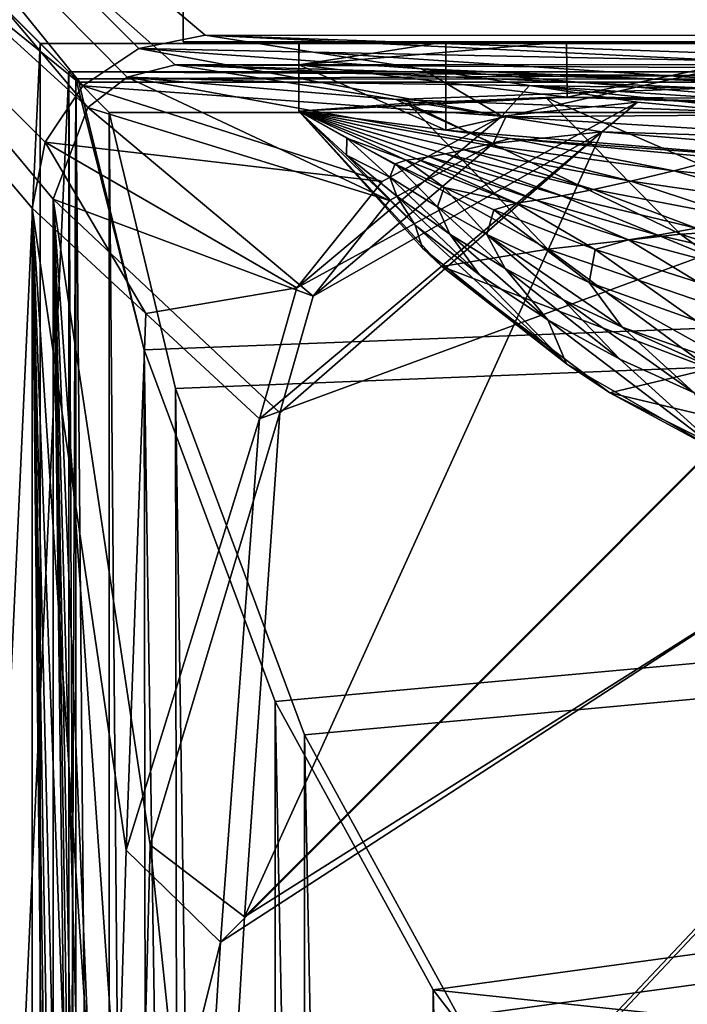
# Model space of a CAD drawing. Header units: metres. Extents: x -904 to 0, y -908 to 0.
# Tile 67 of 153: x -854 to -796, y -135 to -50. Entities that reach past the tile are written whole.
import ezdxf

# ---------------------------------------------------------------- set-up
doc = ezdxf.new("R2010")
doc.units = ezdxf.units.M

msp = doc.modelspace()

# ---------------------------------------------------------------- linework, layer by layer
at = {"layer": 'None'}
for points in [[(-885.9776, -3.567204, 2063.059814), (-239.308899, -51.564125, 2063.059814), (-25.973949, -3.563107, 2063.059814)], [(-843.492188, -35.081711, 2063.059814), (-239.308899, -51.564125, 2063.059814), (-885.9776, -3.567204, 2063.059814)], [(-25.973949, -3.563107, 163.059692), (-239.308899, -51.564125, 163.059692), (-885.977478, -3.567204, 163.059692)], [(-239.308899, -51.564125, 163.059692), (-843.492188, -35.081711, 163.059692), (-885.977478, -3.567204, 163.059692)], [(-843.492188, -35.081711, 2063.059814), (-840.820007, -39.149845, 2063.059814), (-239.308899, -51.564125, 2063.059814)], [(-239.308899, -51.564125, 163.059692), (-840.820007, -39.149845, 163.059692), (-843.492188, -35.081711, 163.059692)], [(-840.820007, -39.149845, 2063.059814), (-839.977417, -43.566975, 2063.059814), (-239.308899, -51.564125, 2063.059814)], [(-839.977417, -43.566975, 163.059692), (-840.820007, -39.149845, 163.059692), (-239.308899, -51.564125, 163.059692)], [(-839.977356, -51.567074, 2063.059814), (-839.977417, -43.566975, 2063.059814), (-839.977356, -51.567074, 163.059692)], [(-839.977417, -43.566975, 2063.059814), (-839.977417, -43.566975, 163.059692), (-839.977356, -51.567074, 163.059692)], [(-239.308899, -51.564125, 2063.059814), (-839.977417, -43.566975, 2063.059814), (-839.977356, -51.567074, 2063.059814)], [(-839.977356, -51.567074, 163.059692), (-839.977417, -43.566975, 163.059692), (-239.308899, -51.564125, 163.059692)], [(-839.977356, -51.567074, 163.059692), (-467.23175, -51.787033, 179.151764), (-488.43335, -51.452713, 181.242859)], [(-488.43335, -51.452713, 181.242859), (-509.100311, -51.598892, 184.762161), (-839.977356, -51.567074, 163.059692)], [(-509.100311, -51.598892, 184.762161), (-530.699768, -51.560055, 189.996307), (-839.977356, -51.567074, 163.059692)], [(-839.977356, -51.567074, 163.059692), (-530.699768, -51.560055, 189.996307), (-552.6875, -51.565384, 197.086807)], [(-239.308899, -51.564125, 163.059692), (-446.597717, -51.562679, 178.448685), (-839.977356, -51.567074, 163.059692)], [(-446.597717, -51.562679, 178.448685), (-467.23175, -51.787033, 179.151764), (-839.977356, -51.567074, 163.059692)], [(-839.977356, -51.567074, 2063.059814), (-467.355255, -51.565228, 2039.645508), (-239.308899, -51.564125, 2063.059814)], [(-519.952271, -51.565491, 2038.379517), (-467.355255, -51.565228, 2039.645508), (-839.977356, -51.567074, 2063.059814)], [(-552.6875, -51.565384, 197.086807), (-575.021118, -51.566418, 206.251297), (-839.977356, -51.567074, 163.059692)], [(-572.431702, -51.56575, 2034.584595), (-519.952271, -51.565491, 2038.379517), (-839.977356, -51.567074, 2063.059814)], [(-839.977356, -51.567074, 2063.059814), (-750.220703, -51.566608, 2041.852539), (-572.431702, -51.56575, 2034.584595)], [(-575.021118, -51.566418, 206.251297), (-716.008057, -51.565823, 218.238647), (-839.977356, -51.567074, 163.059692)], [(-839.977356, -51.567074, 163.059692), (-716.008057, -51.565823, 218.238647), (-738.241882, -51.566166, 215.407654)], [(-738.241882, -51.566166, 215.407654), (-760.885681, -51.566753, 213.048294), (-839.977356, -51.567074, 163.059692)], [(-783.547546, -51.566772, 2047.543701), (-750.220703, -51.566608, 2041.852539), (-839.977356, -51.567074, 2063.059814)], [(-760.885681, -51.566753, 213.048294), (-783.818359, -51.567078, 211.231186), (-839.977356, -51.567074, 163.059692)], [(-817.303101, -51.566936, 2049.44873), (-783.547546, -51.566772, 2047.543701), (-839.977356, -51.567074, 2063.059814)], [(-839.977356, -51.567074, 2063.059814), (-829.977356, -51.567417, 2049.44873), (-817.303101, -51.566936, 2049.44873)], [(-806.891479, -51.567104, 210.011902), (-829.9599, -51.567055, 209.390945), (-839.977356, -51.567074, 163.059692)], [(-829.9599, -51.567055, 209.390945), (-829.977356, -51.567417, 660.948853), (-839.977356, -51.567074, 163.059692)], [(-839.977356, -51.567074, 163.059692), (-829.977356, -51.567417, 660.948853), (-839.977356, -51.567074, 2063.059814)], [(-829.977356, -51.567417, 660.948853), (-829.977356, -51.567417, 2049.44873), (-839.977356, -51.567074, 2063.059814)], [(-839.977356, -51.567074, 163.059692), (-783.818359, -51.567078, 211.231186), (-806.891479, -51.567104, 210.011902)], [(-817.303101, -59.183365, 2048.105957), (-817.303101, -51.566936, 2049.44873), (-829.977356, -53.567028, 2049.096191)], [(-829.977356, -53.567028, 2049.096191), (-817.303101, -51.566936, 2049.44873), (-829.977356, -51.567417, 2049.44873)], [(-806.891479, -51.567104, 210.011902), (-829.977356, -53.567417, 209.743622), (-829.9599, -51.567055, 209.390945)], [(-829.977356, -51.567417, 660.948853), (-829.9599, -51.567055, 209.390945), (-829.977356, -53.567417, 209.743622)], [(-806.830688, -56.349186, 210.803055), (-829.977356, -53.567417, 209.743622), (-806.891479, -51.567104, 210.011902)], [(-829.977356, -53.567417, 660.948853), (-829.977356, -51.567417, 660.948853), (-829.977356, -53.567417, 209.743622)], [(-829.977356, -51.567417, 2049.44873), (-829.977356, -51.567417, 660.948853), (-829.977356, -53.567028, 2049.096191)], [(-829.977356, -51.567417, 660.948853), (-829.977356, -53.567417, 660.948853), (-829.977356, -53.567028, 2049.096191)], [(-783.547546, -51.566772, 2047.543701), (-817.303101, -59.183365, 2048.105957), (-783.54895, -61.989502, 2045.689819)], [(-783.547546, -51.566772, 2047.543701), (-817.303101, -51.566936, 2049.44873), (-817.303101, -59.183365, 2048.105957)], [(-783.818359, -51.567078, 211.231186), (-806.830688, -56.349186, 210.803055), (-806.891479, -51.567104, 210.011902)], [(-783.447571, -56.971302, 212.002502), (-806.830688, -56.349186, 210.803055), (-783.818359, -51.567078, 211.231186)], [(-829.977295, -57.567417, 660.948853), (-829.977356, -53.567417, 660.948853), (-829.977478, -57.567192, 627.740967)], [(-829.977356, -53.567417, 660.948853), (-829.977356, -53.567417, 209.743622), (-829.977478, -57.567192, 627.740967)], [(-829.977478, -57.567192, 627.740967), (-829.977356, -53.567417, 209.743622), (-829.977051, -57.567383, 210.448822)], [(-829.977295, -57.567417, 2048.390869), (-817.303101, -59.183365, 2048.105957), (-829.977356, -53.567028, 2049.096191)], [(-829.977295, -57.567417, 2048.390869), (-829.977356, -53.567028, 2049.096191), (-829.977295, -57.567417, 1377.948853)], [(-829.977356, -53.567028, 2049.096191), (-829.977356, -53.567417, 660.948853), (-829.977295, -57.567417, 1377.948853)], [(-806.830688, -56.349186, 210.803055), (-829.977051, -57.567383, 210.448822), (-829.977356, -53.567417, 209.743622)], [(-829.977295, -57.567417, 1377.948853), (-829.977356, -53.567417, 660.948853), (-829.977295, -57.567417, 1019.241943)], [(-829.977356, -53.567417, 660.948853), (-829.977295, -57.567417, 660.948853), (-829.977295, -57.567417, 1019.241943)], [(-808.499451, -69.455406, 593.896729), (-829.977478, -57.567192, 627.740967), (-820.551208, -56.851261, 593.515869)], [(-829.977051, -57.567383, 210.448822), (-820.551208, -56.851261, 593.515869), (-829.977478, -57.567192, 627.740967)], [(-806.830688, -56.349186, 210.803055), (-808.682251, -56.373291, 559.949585), (-829.977051, -57.567383, 210.448822)], [(-808.682251, -56.373291, 559.949585), (-820.551208, -56.851261, 593.515869), (-829.977051, -57.567383, 210.448822)], [(-797.069763, -68.160744, 560.698425), (-820.551208, -56.851261, 593.515869), (-808.682251, -56.373291, 559.949585)], [(-808.499451, -69.455406, 593.896729), (-820.551208, -56.851261, 593.515869), (-797.069763, -68.160744, 560.698425)], [(-806.830688, -56.349186, 210.803055), (-794.383484, -56.421658, 527.164063), (-808.682251, -56.373291, 559.949585)], [(-797.069763, -68.160744, 560.698425), (-808.682251, -56.373291, 559.949585), (-783.368286, -67.352371, 528.251831)], [(-808.682251, -56.373291, 559.949585), (-794.383484, -56.421658, 527.164063), (-783.368286, -67.352371, 528.251831)], [(-783.447571, -56.971302, 212.002502), (-777.687378, -57.342358, 495.326935), (-806.830688, -56.349186, 210.803055)], [(-777.687378, -57.342358, 495.326935), (-794.383484, -56.421658, 527.164063), (-806.830688, -56.349186, 210.803055)], [(-817.647156, -70.960884, 627.740967), (-829.977478, -57.567192, 627.740967), (-808.499451, -69.455406, 593.896729)], [(-817.647156, -70.960884, 627.740967), (-819.316162, -69.390465, 660.956848), (-829.977478, -57.567192, 627.740967)], [(-819.316162, -69.390465, 660.956848), (-829.977295, -57.567417, 660.948853), (-829.977478, -57.567192, 627.740967)], [(-829.977295, -57.567417, 1019.241943), (-829.977295, -57.567417, 660.948853), (-819.958374, -67.385284, 839.643311)], [(-829.977295, -57.567417, 660.948853), (-819.316162, -69.390465, 660.956848), (-819.958374, -67.385284, 839.643311)], [(-825.858093, -59.896976, 1377.948853), (-829.977295, -57.567417, 1377.948853), (-825.881348, -61.356136, 1019.157471)], [(-829.977295, -57.567417, 1377.948853), (-829.977295, -57.567417, 1019.241943), (-825.881348, -61.356136, 1019.157471)], [(-825.881348, -61.356136, 1019.157471), (-829.977295, -57.567417, 1019.241943), (-819.958374, -67.385284, 839.643311)], [(-825.858093, -59.896976, 1377.948853), (-820.718567, -61.793884, 1542.077759), (-829.977295, -57.567417, 1377.948853)], [(-820.718567, -61.793884, 1542.077759), (-819.849792, -61.675266, 1624.141602), (-829.977295, -57.567417, 1377.948853)], [(-829.977295, -57.567417, 1377.948853), (-819.849792, -61.675266, 1624.141602), (-818.726624, -61.493801, 1706.204346)], [(-817.303101, -59.183365, 2048.105957), (-829.977295, -57.567417, 2048.390869), (-811.740112, -59.927769, 2034.453003)], [(-811.740112, -59.927769, 2034.453003), (-829.977295, -57.567417, 2048.390869), (-813.854126, -60.460445, 1952.391479)], [(-829.977295, -57.567417, 2048.390869), (-815.725525, -60.89407, 1870.329468), (-813.854126, -60.460445, 1952.391479)], [(-829.977295, -57.567417, 2048.390869), (-829.977295, -57.567417, 1377.948853), (-815.725525, -60.89407, 1870.329468)], [(-829.977295, -57.567417, 1377.948853), (-817.350769, -61.236, 1788.266846), (-815.725525, -60.89407, 1870.329468)], [(-818.726624, -61.493801, 1706.204346), (-817.350769, -61.236, 1788.266846), (-829.977295, -57.567417, 1377.948853)], [(-783.54895, -61.989502, 2045.689819), (-817.303101, -59.183365, 2048.105957), (-811.740112, -59.927769, 2034.453003)], [(-825.881348, -61.356136, 1019.157471), (-822.138, -63.253937, 1198.506348), (-825.858093, -59.896976, 1377.948853)], [(-822.138, -63.253937, 1198.506348), (-821.679932, -62.089394, 1377.948853), (-825.858093, -59.896976, 1377.948853)], [(-825.858093, -59.896976, 1377.948853), (-821.679932, -62.089394, 1377.948853), (-820.718567, -61.793884, 1542.077759)], [(-811.740112, -59.927769, 2034.453003), (-813.854126, -60.460445, 1952.391479), (-797.625305, -62.706367, 1952.526245)], [(-783.54895, -61.989502, 2045.689819), (-811.740112, -59.927769, 2034.453003), (-793.427063, -61.616245, 2034.453003)], [(-793.427063, -61.616245, 2034.453003), (-811.740112, -59.927769, 2034.453003), (-797.625305, -62.706367, 1952.526245)], [(-815.725525, -60.89407, 1870.329468), (-817.350769, -61.236, 1788.266846), (-804.563416, -64.314201, 1788.520508)], [(-813.854126, -60.460445, 1952.391479), (-815.725525, -60.89407, 1870.329468), (-801.3396, -63.601624, 1870.546509)], [(-801.3396, -63.601624, 1870.546509), (-815.725525, -60.89407, 1870.329468), (-804.563416, -64.314201, 1788.520508)], [(-797.625305, -62.706367, 1952.526245), (-813.854126, -60.460445, 1952.391479), (-801.3396, -63.601624, 1870.546509)], [(-819.958374, -67.385284, 839.643311), (-821.538818, -64.890984, 1019.069641), (-825.881348, -61.356136, 1019.157471)], [(-821.538818, -64.890984, 1019.069641), (-822.138, -63.253937, 1198.506348), (-825.881348, -61.356136, 1019.157471)], [(-821.679932, -62.089394, 1377.948853), (-817.443665, -64.145065, 1377.948853), (-820.718567, -61.793884, 1542.077759)], [(-820.718567, -61.793884, 1542.077759), (-811.233337, -65.494736, 1542.235596), (-819.849792, -61.675266, 1624.141602)], [(-820.718567, -61.793884, 1542.077759), (-817.443665, -64.145065, 1377.948853), (-811.233337, -65.494736, 1542.235596)], [(-819.849792, -61.675266, 1624.141602), (-809.515015, -65.24205, 1624.357666), (-818.726624, -61.493801, 1706.204346)], [(-811.233337, -65.494736, 1542.235596), (-809.515015, -65.24205, 1624.357666), (-819.849792, -61.675266, 1624.141602)], [(-817.350769, -61.236, 1788.266846), (-818.726624, -61.493801, 1706.204346), (-807.290527, -64.856674, 1706.455444)], [(-818.726624, -61.493801, 1706.204346), (-809.515015, -65.24205, 1624.357666), (-807.290527, -64.856674, 1706.455444)], [(-804.563416, -64.314201, 1788.520508), (-817.350769, -61.236, 1788.266846), (-807.290527, -64.856674, 1706.455444)], [(-797.625305, -62.706367, 1952.526245), (-781.320801, -64.300728, 1952.658936), (-793.427063, -61.616245, 2034.453003)], [(-821.679932, -62.089394, 1377.948853), (-822.138, -63.253937, 1198.506348), (-818.012451, -65.822189, 1198.454102)], [(-817.443665, -64.145065, 1377.948853), (-821.679932, -62.089394, 1377.948853), (-818.012451, -65.822189, 1198.454102)], [(-801.3396, -63.601624, 1870.546509), (-786.84906, -65.684097, 1870.760498), (-797.625305, -62.706367, 1952.526245)], [(-786.84906, -65.684097, 1870.760498), (-781.320801, -64.300728, 1952.658936), (-797.625305, -62.706367, 1952.526245)], [(-818.012451, -65.822189, 1198.454102), (-822.138, -63.253937, 1198.506348), (-816.965942, -68.156616, 1018.978516)], [(-822.138, -63.253937, 1198.506348), (-821.538818, -64.890984, 1019.069641), (-816.965942, -68.156616, 1018.978516)], [(-804.563416, -64.314201, 1788.520508), (-791.644836, -66.794395, 1788.770874), (-801.3396, -63.601624, 1870.546509)], [(-791.644836, -66.794395, 1788.770874), (-786.84906, -65.684097, 1870.760498), (-801.3396, -63.601624, 1870.546509)], [(-817.443665, -64.145065, 1377.948853), (-818.012451, -65.822189, 1198.454102), (-813.763428, -68.196976, 1198.400269)], [(-813.152405, -66.063393, 1377.948853), (-817.443665, -64.145065, 1377.948853), (-813.763428, -68.196976, 1198.400269)], [(-817.443665, -64.145065, 1377.948853), (-813.152405, -66.063393, 1377.948853), (-811.233337, -65.494736, 1542.235596)], [(-807.290527, -64.856674, 1706.455444), (-795.699463, -67.646606, 1706.703857), (-804.563416, -64.314201, 1788.520508)], [(-795.699463, -67.646606, 1706.703857), (-791.644836, -66.794395, 1788.770874), (-804.563416, -64.314201, 1788.520508)], [(-814.388, -71.687935, 839.559021), (-821.538818, -64.890984, 1019.069641), (-819.958374, -67.385284, 839.643311)], [(-816.965942, -68.156616, 1018.978516), (-821.538818, -64.890984, 1019.069641), (-814.388, -71.687935, 839.559021)], [(-809.515015, -65.24205, 1624.357666), (-811.233337, -65.494736, 1542.235596), (-801.554932, -68.65638, 1542.393066)], [(-809.515015, -65.24205, 1624.357666), (-799.004517, -68.25634, 1624.57251), (-807.290527, -64.856674, 1706.455444)], [(-799.004517, -68.25634, 1624.57251), (-809.515015, -65.24205, 1624.357666), (-801.554932, -68.65638, 1542.393066)], [(-807.290527, -64.856674, 1706.455444), (-799.004517, -68.25634, 1624.57251), (-795.699463, -67.646606, 1706.703857)], [(-813.763428, -68.196976, 1198.400269), (-818.012451, -65.822189, 1198.454102), (-812.184326, -71.136299, 1018.884644)], [(-818.012451, -65.822189, 1198.454102), (-816.965942, -68.156616, 1018.978516), (-812.184326, -71.136299, 1018.884644)], [(-813.152405, -66.063393, 1377.948853), (-813.763428, -68.196976, 1198.400269), (-804.940002, -72.338348, 1198.288574)], [(-811.233337, -65.494736, 1542.235596), (-813.152405, -66.063393, 1377.948853), (-804.421814, -69.483337, 1377.948853)], [(-804.421814, -69.483337, 1377.948853), (-813.152405, -66.063393, 1377.948853), (-804.940002, -72.338348, 1198.288574)], [(-811.233337, -65.494736, 1542.235596), (-804.421814, -69.483337, 1377.948853), (-801.554932, -68.65638, 1542.393066)], [(-819.958374, -67.385284, 839.643311), (-819.316162, -69.390465, 660.956848), (-806.900269, -79.354858, 660.695923)], [(-806.900269, -79.354858, 660.695923), (-814.388, -71.687935, 839.559021), (-819.958374, -67.385284, 839.643311)], [(-799.004517, -68.25634, 1624.57251), (-788.348694, -70.709717, 1624.785278), (-795.699463, -67.646606, 1706.703857)], [(-797.069763, -68.160744, 560.698425), (-783.368286, -67.352371, 528.251831), (-770.84729, -76.531425, 529.465881)], [(-812.184326, -71.136299, 1018.884644), (-816.965942, -68.156616, 1018.978516), (-808.491455, -75.5494, 839.47168)], [(-816.965942, -68.156616, 1018.978516), (-814.388, -71.687935, 839.559021), (-808.491455, -75.5494, 839.47168)], [(-804.940002, -72.338348, 1198.288574), (-813.763428, -68.196976, 1198.400269), (-802.081726, -76.180656, 1018.689758)], [(-813.763428, -68.196976, 1198.400269), (-807.215698, -73.815018, 1018.788208), (-802.081726, -76.180656, 1018.689758)], [(-812.184326, -71.136299, 1018.884644), (-807.215698, -73.815018, 1018.788208), (-813.763428, -68.196976, 1198.400269)], [(-783.737427, -77.940659, 561.552246), (-808.499451, -69.455406, 593.896729), (-797.069763, -68.160744, 560.698425)], [(-804.421814, -69.483337, 1377.948853), (-795.509399, -72.346771, 1377.948853), (-801.554932, -68.65638, 1542.393066)], [(-801.554932, -68.65638, 1542.393066), (-791.714417, -71.269104, 1542.549683), (-799.004517, -68.25634, 1624.57251)], [(-801.554932, -68.65638, 1542.393066), (-795.509399, -72.346771, 1377.948853), (-791.714417, -71.269104, 1542.549683)], [(-791.714417, -71.269104, 1542.549683), (-788.348694, -70.709717, 1624.785278), (-799.004517, -68.25634, 1624.57251)], [(-783.737427, -77.940659, 561.552246), (-797.069763, -68.160744, 560.698425), (-770.84729, -76.531425, 529.465881)], [(-806.900269, -79.354858, 660.695923), (-819.316162, -69.390465, 660.956848), (-817.647156, -70.960884, 627.740967)], [(-794.509888, -79.80249, 594.342224), (-817.647156, -70.960884, 627.740967), (-808.499451, -69.455406, 593.896729)], [(-794.509888, -79.80249, 594.342224), (-808.499451, -69.455406, 593.896729), (-783.737427, -77.940659, 561.552246)], [(-804.421814, -69.483337, 1377.948853), (-804.940002, -72.338348, 1198.288574), (-795.755127, -75.633629, 1198.171875)], [(-795.509399, -72.346771, 1377.948853), (-804.421814, -69.483337, 1377.948853), (-795.755127, -75.633629, 1198.171875)], [(-803.156372, -81.858925, 627.740967), (-817.647156, -70.960884, 627.740967), (-794.509888, -79.80249, 594.342224)], [(-803.156372, -81.858925, 627.740967), (-806.900269, -79.354858, 660.695923), (-817.647156, -70.960884, 627.740967)], [(-808.491455, -75.5494, 839.47168), (-802.307312, -78.94381, 839.381836), (-812.184326, -71.136299, 1018.884644)], [(-802.307312, -78.94381, 839.381836), (-807.215698, -73.815018, 1018.788208), (-812.184326, -71.136299, 1018.884644)], [(-808.491455, -75.5494, 839.47168), (-814.388, -71.687935, 839.559021), (-806.900269, -79.354858, 660.695923)], [(-795.755127, -75.633629, 1198.171875), (-804.940002, -72.338348, 1198.288574), (-791.407471, -79.931, 1018.488159)], [(-804.940002, -72.338348, 1198.288574), (-802.081726, -76.180656, 1018.689758), (-791.407471, -79.931, 1018.488159)], [(-802.081726, -76.180656, 1018.689758), (-807.215698, -73.815018, 1018.788208), (-795.874756, -81.850922, 839.290039)], [(-807.215698, -73.815018, 1018.788208), (-802.307312, -78.94381, 839.381836), (-795.874756, -81.850922, 839.290039)], [(-802.307312, -78.94381, 839.381836), (-808.491455, -75.5494, 839.47168), (-793.103333, -87.290359, 660.488098)], [(-793.103333, -87.290359, 660.488098), (-808.491455, -75.5494, 839.47168), (-806.900269, -79.354858, 660.695923)], [(-791.407471, -79.931, 1018.488159), (-802.081726, -76.180656, 1018.689758), (-787.497681, -82.738579, 928.744751)], [(-802.081726, -76.180656, 1018.689758), (-795.874756, -81.850922, 839.290039), (-787.497681, -82.738579, 928.744751)], [(-795.874756, -81.850922, 839.290039), (-802.307312, -78.94381, 839.381836), (-793.103333, -87.290359, 660.488098)], [(-793.103333, -87.290359, 660.488098), (-806.900269, -79.354858, 660.695923), (-803.156372, -81.858925, 627.740967)], [(-778.972656, -87.624039, 594.839844), (-803.156372, -81.858925, 627.740967), (-794.509888, -79.80249, 594.342224)], [(-786.941162, -89.960182, 627.740967), (-803.156372, -81.858925, 627.740967), (-778.972656, -87.624039, 594.839844)], [(-786.941162, -89.960182, 627.740967), (-793.103333, -87.290359, 660.488098), (-803.156372, -81.858925, 627.740967)]]:
    msp.add_3dface(points, dxfattribs=at)
at = {"layer": 'None012311'}
for points in [[(-890.808289, -21.156561, 160.059708), (-882.848145, -13.196362, 160.059708), (-848.625793, -55.379208, 160.059708)], [(-882.848145, -13.196362, 160.059708), (-843.783691, -52.143795, 160.059708), (-848.625793, -55.379208, 160.059708)], [(-21.156561, -13.196362, 160.059708), (-245.037064, -51.013153, 160.059708), (-882.848145, -13.196362, 160.059708)], [(-245.037064, -51.013153, 160.059708), (-838.07196, -51.007679, 160.059708), (-882.848145, -13.196362, 160.059708)], [(-882.848145, -13.196362, 160.059708), (-838.07196, -51.007679, 160.059708), (-843.783691, -52.143795, 160.059708)], [(-887.808289, -21.156561, 163.059708), (-848.193542, -57.239868, 163.059708), (-882.848145, -16.196362, 163.059708)], [(-844.798462, -54.613621, 163.059708), (-840.648193, -53.564903, 163.059708), (-882.848145, -16.196362, 163.059708)], [(-840.648193, -53.564903, 163.059708), (-243.739731, -53.519718, 163.059708), (-882.848145, -16.196362, 163.059708)], [(-882.848145, -16.196362, 163.059708), (-243.739731, -53.519718, 163.059708), (-21.156561, -16.196362, 163.059708)], [(-882.848145, -16.196362, 163.059708), (-848.193542, -57.239868, 163.059708), (-844.798462, -54.613621, 163.059708)], [(-851.861267, -60.221352, 160.059708), (-852.997375, -65.933052, 160.059708), (-890.808289, -21.156561, 160.059708)], [(-852.997375, -65.933052, 160.059708), (-852.997375, -838.075195, 160.059708), (-890.808289, -21.156561, 160.059708)], [(-890.808289, -21.156561, 160.059708), (-852.997375, -838.075195, 160.059708), (-890.808289, -882.851196, 160.059708)], [(-848.625793, -55.379208, 160.059708), (-851.861267, -60.221352, 160.059708), (-890.808289, -21.156561, 160.059708)], [(-887.808289, -882.851196, 163.059708), (-851.22168, -839.286743, 163.059708), (-887.808289, -21.156561, 163.059708)], [(-851.22168, -839.286743, 163.059708), (-851.196777, -65.135635, 163.059708), (-887.808289, -21.156561, 163.059708)], [(-887.808289, -21.156561, 163.059708), (-851.196777, -65.135635, 163.059708), (-848.193542, -57.239868, 163.059708)], [(-843.783691, -52.143795, 160.059708), (-838.07196, -51.007679, 160.059708), (-828.743713, -52.453255, 151.04332)], [(-828.743713, -52.453255, 151.04332), (-838.07196, -51.007679, 160.059708), (-792.569336, -53.213612, 151.023407)], [(-838.07196, -51.007679, 160.059708), (-756.383728, -53.87439, 151.006119), (-792.569336, -53.213612, 151.023407)], [(-838.07196, -51.007679, 160.059708), (-245.037064, -51.013153, 160.059708), (-756.383728, -53.87439, 151.006119)], [(-848.625793, -55.379208, 160.059708), (-843.783691, -52.143795, 160.059708), (-812.467041, -57.985153, 123.962868)], [(-812.467041, -57.985153, 123.962868), (-843.783691, -52.143795, 160.059708), (-819.415466, -53.89883, 142.026932)], [(-843.783691, -52.143795, 160.059708), (-828.743713, -52.453255, 151.04332), (-819.415466, -53.89883, 142.026932)], [(-819.415466, -53.89883, 142.026932), (-828.743713, -52.453255, 151.04332), (-784.162048, -55.419205, 141.987122)], [(-828.743713, -52.453255, 151.04332), (-792.569336, -53.213612, 151.023407), (-784.162048, -55.419205, 141.987122)], [(-840.648193, -53.564903, 163.059708), (-321.351135, -56.11396, 154.215454), (-243.739731, -53.519718, 163.059708)], [(-831.139282, -55.058971, 153.736267), (-840.648193, -53.564903, 163.059708), (-844.798462, -54.613621, 163.059708)], [(-794.722656, -55.581898, 153.970291), (-758.300842, -56.021824, 154.161804), (-840.648193, -53.564903, 163.059708)], [(-758.300842, -56.021824, 154.161804), (-321.351135, -56.11396, 154.215454), (-840.648193, -53.564903, 163.059708)], [(-840.648193, -53.564903, 163.059708), (-831.139282, -55.058971, 153.736267), (-794.722656, -55.581898, 153.970291)], [(-810.087219, -55.344406, 133.010544), (-819.415466, -53.89883, 142.026932), (-775.754761, -57.624794, 132.950836)], [(-819.415466, -53.89883, 142.026932), (-784.162048, -55.419205, 141.987122), (-775.754761, -57.624794, 132.950836)], [(-819.415466, -53.89883, 142.026932), (-810.087219, -55.344406, 133.010544), (-812.467041, -57.985153, 123.962868)], [(-822.173523, -65.264931, 126.77327), (-844.798462, -54.613621, 163.059708), (-848.193542, -57.239868, 163.059708)], [(-822.173523, -65.264931, 126.77327), (-813.218445, -60.356842, 126.901794), (-844.798462, -54.613621, 163.059708)], [(-813.218445, -60.356842, 126.901794), (-821.63385, -56.550457, 144.407562), (-844.798462, -54.613621, 163.059708)], [(-844.798462, -54.613621, 163.059708), (-821.63385, -56.550457, 144.407562), (-831.139282, -55.058971, 153.736267)], [(-831.139282, -55.058971, 153.736267), (-821.63385, -56.550457, 144.407562), (-794.722656, -55.581898, 153.970291)], [(-851.861267, -60.221352, 160.059708), (-848.625793, -55.379208, 160.059708), (-822.802551, -63.612343, 123.815521)], [(-822.802551, -63.612343, 123.815521), (-848.625793, -55.379208, 160.059708), (-812.467041, -57.985153, 123.962868)], [(-821.63385, -56.550457, 144.407562), (-786.153015, -57.856766, 144.639053), (-794.722656, -55.581898, 153.970291)], [(-810.087219, -55.344406, 133.010544), (-800.758911, -56.789982, 123.994171), (-812.467041, -57.985153, 123.962868)], [(-800.758911, -56.789982, 123.994171), (-810.087219, -55.344406, 133.010544), (-767.347473, -59.830387, 123.914551)], [(-810.087219, -55.344406, 133.010544), (-775.754761, -57.624794, 132.950836), (-767.347473, -59.830387, 123.914551)], [(-830.159363, -72.795563, 123.57505), (-800.758911, -56.789982, 123.994171), (-833.39563, -84.107132, 123.278839)], [(-800.758911, -56.789982, 123.994171), (-767.347473, -59.830387, 123.914551), (-833.39563, -84.107132, 123.278839)], [(-812.467041, -57.985153, 123.962868), (-800.758911, -56.789982, 123.994171), (-830.159363, -72.795563, 123.57505)], [(-821.63385, -56.550457, 144.407562), (-812.132507, -58.038654, 135.074081), (-786.153015, -57.856766, 144.639053)], [(-812.132507, -58.038654, 135.074081), (-821.63385, -56.550457, 144.407562), (-813.218445, -60.356842, 126.901794)], [(-828.764404, -73.531052, 126.556816), (-848.193542, -57.239868, 163.059708), (-851.196777, -65.135635, 163.059708)], [(-828.764404, -73.531052, 126.556816), (-822.173523, -65.264931, 126.77327), (-848.193542, -57.239868, 163.059708)], [(-822.802551, -63.612343, 123.815521), (-812.467041, -57.985153, 123.962868), (-830.159363, -72.795563, 123.57505)], [(-803.848206, -59.333576, 126.928589), (-812.132507, -58.038654, 135.074081), (-813.218445, -60.356842, 126.901794)], [(-812.132507, -58.038654, 135.074081), (-777.587097, -60.129845, 135.303894), (-786.153015, -57.856766, 144.639053)], [(-812.132507, -58.038654, 135.074081), (-803.848206, -59.333576, 126.928589), (-777.587097, -60.129845, 135.303894)], [(-769.821655, -62.186054, 126.853897), (-803.848206, -59.333576, 126.928589), (-834.682922, -127.08474, 125.154465)], [(-803.848206, -59.333576, 126.928589), (-831.615356, -83.59404, 126.293304), (-834.682922, -127.08474, 125.154465)], [(-831.615356, -83.59404, 126.293304), (-803.848206, -59.333576, 126.928589), (-828.764404, -73.531052, 126.556816)], [(-803.848206, -59.333576, 126.928589), (-813.218445, -60.356842, 126.901794), (-828.764404, -73.531052, 126.556816)], [(-803.848206, -59.333576, 126.928589), (-769.821655, -62.186054, 126.853897), (-777.587097, -60.129845, 135.303894)], [(-852.997375, -65.933052, 160.059708), (-851.861267, -60.221352, 160.059708), (-843.196533, -75.020088, 141.669266)], [(-851.861267, -60.221352, 160.059708), (-830.159363, -72.795563, 123.57505), (-843.196533, -75.020088, 141.669266)], [(-830.159363, -72.795563, 123.57505), (-851.861267, -60.221352, 160.059708), (-822.802551, -63.612343, 123.815521)], [(-833.39563, -84.107132, 123.278839), (-767.347473, -59.830387, 123.914551), (-836.753357, -129.263702, 122.096375)], [(-767.347473, -59.830387, 123.914551), (-733.906982, -62.472473, 123.845367), (-836.753357, -129.263702, 122.096375)], [(-828.764404, -73.531052, 126.556816), (-813.218445, -60.356842, 126.901794), (-822.173523, -65.264931, 126.77327)], [(-836.753357, -129.263702, 122.096375), (-733.906982, -62.472473, 123.845367), (-839.567505, -174.543259, 120.91069)], [(-733.906982, -62.472473, 123.845367), (-666.961548, -66.560753, 123.738312), (-839.567505, -174.543259, 120.91069)], [(-769.821655, -62.186054, 126.853897), (-834.682922, -127.08474, 125.154465), (-735.781311, -64.685555, 126.788445)], [(-851.22168, -839.286743, 163.059708), (-846.315125, -446.429382, 139.342911), (-851.196777, -65.135635, 163.059708)], [(-831.615356, -83.59404, 126.293304), (-828.764404, -73.531052, 126.556816), (-851.196777, -65.135635, 163.059708)], [(-831.615356, -83.59404, 126.293304), (-851.196777, -65.135635, 163.059708), (-842.804382, -120.861183, 143.851135)], [(-851.196777, -65.135635, 163.059708), (-844.011963, -167.349915, 143.090485), (-842.804382, -120.861183, 143.851135)], [(-846.315125, -446.429382, 139.342911), (-846.512939, -353.388275, 140.423981), (-851.196777, -65.135635, 163.059708)], [(-851.196777, -65.135635, 163.059708), (-846.512939, -353.388275, 140.423981), (-846.251526, -306.869843, 141.027008)], [(-844.011963, -167.349915, 143.090485), (-851.196777, -65.135635, 163.059708), (-844.996399, -213.84877, 142.362213)], [(-851.196777, -65.135635, 163.059708), (-845.746155, -260.355927, 141.67305), (-844.996399, -213.84877, 142.362213)], [(-846.251526, -306.869843, 141.027008), (-845.746155, -260.355927, 141.67305), (-851.196777, -65.135635, 163.059708)], [(-834.682922, -127.08474, 125.154465), (-837.372864, -172.817093, 123.956917), (-735.781311, -64.685555, 126.788445)], [(-735.781311, -64.685555, 126.788445), (-837.372864, -172.817093, 123.956917), (-667.053589, -68.612343, 126.685616)], [(-849.156006, -352.978607, 138.106812), (-848.941895, -445.726074, 136.931274), (-852.997375, -65.933052, 160.059708)], [(-848.941895, -445.726074, 136.931274), (-848.4375, -492.117371, 136.350708), (-852.997375, -65.933052, 160.059708)], [(-852.997375, -65.933052, 160.059708), (-848.4375, -492.117371, 136.350708), (-852.997375, -838.075195, 160.059708)], [(-843.196533, -75.020088, 141.669266), (-844.875366, -121.315903, 141.078033), (-852.997375, -65.933052, 160.059708)], [(-844.875366, -121.315903, 141.078033), (-846.28241, -167.626755, 140.485199), (-852.997375, -65.933052, 160.059708)], [(-852.997375, -65.933052, 160.059708), (-846.28241, -167.626755, 140.485199), (-847.416199, -213.948914, 139.890671)], [(-847.416199, -213.948914, 139.890671), (-848.273926, -260.281189, 139.295227), (-852.997375, -65.933052, 160.059708)], [(-848.273926, -260.281189, 139.295227), (-848.85376, -306.624023, 138.700104), (-852.997375, -65.933052, 160.059708)], [(-852.997375, -65.933052, 160.059708), (-848.85376, -306.624023, 138.700104), (-849.156006, -352.978607, 138.106812)], [(-839.567505, -174.543259, 120.91069), (-666.961548, -66.560753, 123.738312), (-841.835022, -219.950729, 119.721657)], [(-666.961548, -66.560753, 123.738312), (-599.944275, -69.05455, 123.673012), (-841.835022, -219.950729, 119.721657)], [(-837.372864, -172.817093, 123.956917), (-839.58783, -220.120651, 122.718231), (-667.053589, -68.612343, 126.685616)], [(-667.053589, -68.612343, 126.685616), (-839.58783, -220.120651, 122.718231), (-600.732117, -70.937904, 126.624718)], [(-841.835022, -219.950729, 119.721657), (-599.944275, -69.05455, 123.673012), (-843.550476, -265.429565, 118.530746)], [(-599.944275, -69.05455, 123.673012), (-532.85614, -69.952972, 123.649483), (-843.550476, -265.429565, 118.530746)], [(-532.85614, -69.952972, 123.649483), (-845.314697, -356.196716, 116.153923), (-844.710205, -310.88327, 117.3405)], [(-845.314697, -356.196716, 116.153923), (-532.85614, -69.952972, 123.649483), (-452.00235, -701.143799, 107.12117)], [(-843.550476, -265.429565, 118.530746), (-532.85614, -69.952972, 123.649483), (-844.710205, -310.88327, 117.3405)], [(-839.58783, -220.120651, 122.718231), (-841.193481, -266.056061, 121.515373), (-600.732117, -70.937904, 126.624718)], [(-600.732117, -70.937904, 126.624718), (-841.193481, -266.056061, 121.515373), (-533.266968, -71.798462, 126.602188)], [(-533.266968, -71.798462, 126.602188), (-842.252441, -311.199249, 120.333252), (-842.800293, -356.543121, 119.145882)], [(-533.266968, -71.798462, 126.602188), (-842.800293, -356.543121, 119.145882), (-452.00235, -703.006531, 110.073418)], [(-841.193481, -266.056061, 121.515373), (-842.252441, -311.199249, 120.333252), (-533.266968, -71.798462, 126.602188)], [(-843.196533, -75.020088, 141.669266), (-830.159363, -72.795563, 123.57505), (-833.39563, -84.107132, 123.278839)], [(-844.875366, -121.315903, 141.078033), (-843.196533, -75.020088, 141.669266), (-833.39563, -84.107132, 123.278839)], [(-836.753357, -129.263702, 122.096375), (-844.875366, -121.315903, 141.078033), (-833.39563, -84.107132, 123.278839)], [(-842.804382, -120.861183, 143.851135), (-834.682922, -127.08474, 125.154465), (-831.615356, -83.59404, 126.293304)], [(-846.28241, -167.626755, 140.485199), (-844.875366, -121.315903, 141.078033), (-836.753357, -129.263702, 122.096375)], [(-844.011963, -167.349915, 143.090485), (-837.372864, -172.817093, 123.956917), (-842.804382, -120.861183, 143.851135)], [(-837.372864, -172.817093, 123.956917), (-834.682922, -127.08474, 125.154465), (-842.804382, -120.861183, 143.851135)], [(-839.567505, -174.543259, 120.91069), (-846.28241, -167.626755, 140.485199), (-836.753357, -129.263702, 122.096375)]]:
    msp.add_3dface(points, dxfattribs=at)
at = {"layer": 'None012312'}
for points in [[(-891.002319, -891.003967, 2065.280029), (-852.304321, -51.701962, 2065.280029), (-891.002319, -13.003942, 2065.280029)], [(-852.304321, -51.701962, 2065.280029), (-244.002335, -51.701962, 2065.280029), (-891.002319, -13.003942, 2065.280029)], [(-891.002319, -13.003942, 2065.280029), (-244.002335, -51.701962, 2065.280029), (-13.00234, -13.003942, 2065.280029)], [(-888.002319, -888.003967, 2063.023926), (-888.002319, -16.003942, 2063.023926), (-849.833435, -54.172817, 2063.023926)], [(-888.002319, -16.003942, 2063.023926), (-244.002335, -54.172817, 2063.023926), (-849.833435, -54.172817, 2063.023926)], [(-888.002319, -16.003942, 2063.023926), (-16.00234, -16.003942, 2063.023926), (-244.002335, -54.172817, 2063.023926)], [(-852.304321, -851.731201, 2065.280029), (-852.304321, -51.701962, 2065.280029), (-891.002319, -891.003967, 2065.280029)], [(-849.24353, -54.762726, 2076.154541), (-244.002335, -51.701962, 2065.280029), (-852.304321, -51.701962, 2065.280029)], [(-849.24353, -54.762726, 2076.154541), (-852.304321, -51.701962, 2065.280029), (-852.304321, -851.731201, 2065.280029)], [(-244.002335, -55.045334, 2077.158691), (-244.002335, -51.701962, 2065.280029), (-849.24353, -54.762726, 2076.154541)], [(-849.833435, -54.172817, 2063.023926), (-849.833435, -849.639465, 2063.023926), (-888.002319, -888.003967, 2063.023926)], [(-849.833435, -849.639465, 2063.023926), (-849.833435, -54.172817, 2063.023926), (-846.345764, -841.640808, 2075.415527)], [(-849.833435, -54.172817, 2063.023926), (-846.345764, -57.660503, 2075.415527), (-846.345764, -841.640808, 2075.415527)], [(-846.345764, -57.660503, 2075.415527), (-849.833435, -54.172817, 2063.023926), (-244.002335, -57.660503, 2075.415527)], [(-849.833435, -54.172817, 2063.023926), (-244.002335, -54.172817, 2063.023926), (-244.002335, -57.660503, 2075.415527)], [(-849.24353, -844.71228, 2076.154541), (-849.24353, -54.762726, 2076.154541), (-852.304321, -851.731201, 2065.280029)], [(-848.960938, -55.045334, 2077.158691), (-244.002335, -55.045334, 2077.158691), (-849.24353, -54.762726, 2076.154541)], [(-849.24353, -844.71228, 2076.154541), (-842.267029, -830.862915, 2094.904785), (-849.24353, -54.762726, 2076.154541)], [(-842.267029, -830.862915, 2094.904785), (-843.332153, -78.157524, 2092.565186), (-849.24353, -54.762726, 2076.154541)], [(-849.24353, -54.762726, 2076.154541), (-843.332153, -78.157524, 2092.565186), (-848.960938, -55.045334, 2077.158691)], [(-244.002335, -55.045334, 2077.158691), (-848.960938, -55.045334, 2077.158691), (-843.332153, -78.157524, 2092.565186)], [(-843.332153, -78.157524, 2092.565186), (-832.017273, -108.488556, 2112.783936), (-244.002335, -55.045334, 2077.158691)], [(-832.017273, -108.488556, 2112.783936), (-818.396606, -133.37944, 2129.375977), (-244.002335, -55.045334, 2077.158691)], [(-244.002335, -55.045334, 2077.158691), (-818.396606, -133.37944, 2129.375977), (-244.002335, -194.321701, 2170)], [(-840.639099, -81.481087, 2091.294189), (-839.526306, -828.018555, 2093.742676), (-846.345764, -57.660503, 2075.415527)], [(-839.526306, -828.018555, 2093.742676), (-846.345764, -841.640808, 2075.415527), (-846.345764, -57.660503, 2075.415527)], [(-244.002335, -57.660503, 2075.415527), (-840.639099, -81.481087, 2091.294189), (-846.345764, -57.660503, 2075.415527)], [(-829.512085, -111.361542, 2111.212402), (-840.639099, -81.481087, 2091.294189), (-244.002335, -57.660503, 2075.415527)], [(-816.193909, -135.701202, 2127.437256), (-829.512085, -111.361542, 2111.212402), (-244.002335, -57.660503, 2075.415527)], [(-816.193909, -135.701202, 2127.437256), (-244.002335, -57.660503, 2075.415527), (-244.002335, -195.267593, 2167.144043)], [(-842.267029, -830.862915, 2094.904785), (-832.010681, -815.26239, 2112.793457), (-843.332153, -78.157524, 2092.565186)], [(-832.010681, -815.26239, 2112.793457), (-832.017273, -108.488556, 2112.783936), (-843.332153, -78.157524, 2092.565186)], [(-829.512085, -111.361542, 2111.212402), (-829.500427, -812.703979, 2111.229248), (-840.639099, -81.481087, 2091.294189)], [(-829.500427, -812.703979, 2111.229248), (-839.526306, -828.018555, 2093.742676), (-840.639099, -81.481087, 2091.294189)], [(-832.010681, -815.26239, 2112.793457), (-818.062683, -797.87561, 2129.718262), (-832.017273, -108.488556, 2112.783936)], [(-818.062683, -797.87561, 2129.718262), (-818.396606, -133.37944, 2129.375977), (-832.017273, -108.488556, 2112.783936)], [(-816.193909, -135.701202, 2127.437256), (-815.799622, -795.593506, 2127.841064), (-829.512085, -111.361542, 2111.212402)], [(-815.799622, -795.593506, 2127.841064), (-829.500427, -812.703979, 2111.229248), (-829.512085, -111.361542, 2111.212402)], [(-818.062683, -797.87561, 2129.718262), (-801.754211, -780.922791, 2143.825439), (-818.396606, -133.37944, 2129.375977)], [(-801.754211, -780.922791, 2143.825439), (-801.761475, -155.047714, 2143.820068), (-818.396606, -133.37944, 2129.375977)], [(-818.396606, -133.37944, 2129.375977), (-801.761475, -155.047714, 2143.820068), (-244.002335, -194.321701, 2170)]]:
    msp.add_3dface(points, dxfattribs=at)

doc.saveas('drawing.dxf')
